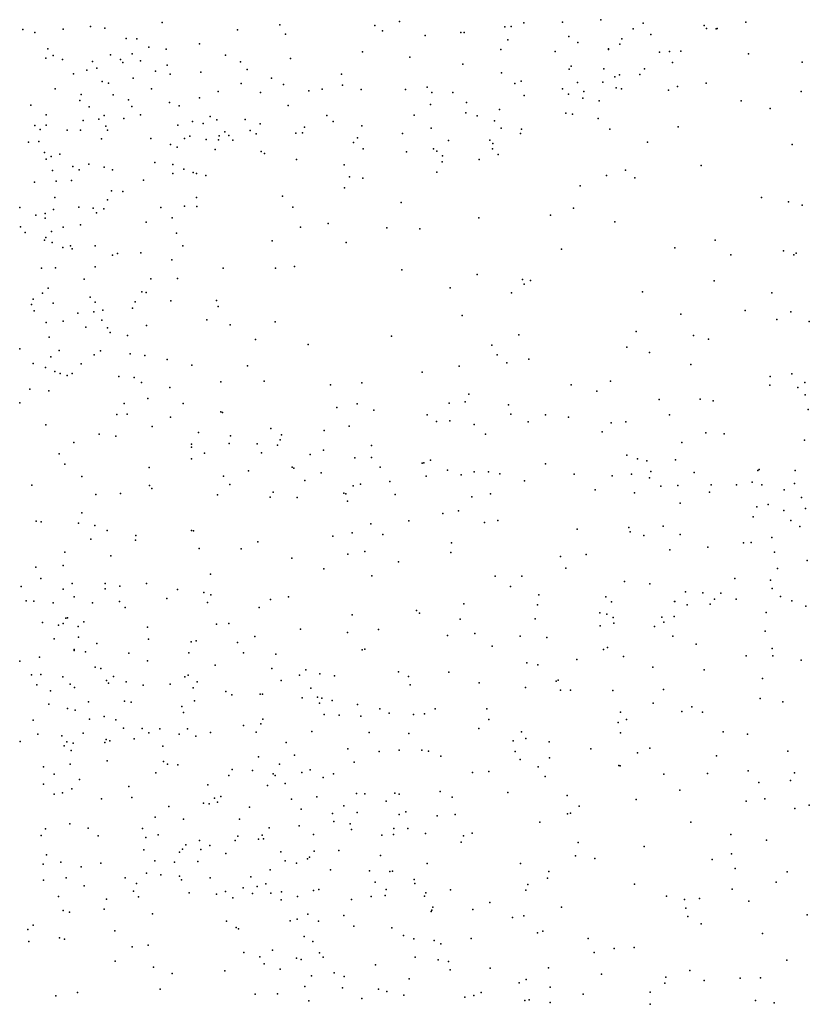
# Model space of a CAD drawing. Header units: metres. Extents: x -25 to 25, y -27.7 to 27.8.
# Tile 144 of 209: x 13.4 to 16.2, y -17.3 to -13.9. Entities that reach past the tile are written whole.
import ezdxf

# ---------------------------------------------------------------- set-up
doc = ezdxf.new("R2010")
doc.units = ezdxf.units.M

msp = doc.modelspace()

# ---------------------------------------------------------------- linework, layer by layer
for p in [(13.9474, -13.882, 5.8411), (14.7821, -13.8778, -16.3125), (15.2194, -13.883, -18.268), (15.3557, -13.8806, 8.8854), (15.4908, -13.8716, 4.6303), (16.0004, -13.8805, -13.861), (13.4576, -13.9056, 7.5609), (13.4999, -13.9168, 11.9809), (13.5996, -13.9048, 6.5342), (13.6958, -13.8958, -17.6174), (13.7461, -13.9012, 7.7002), (14.2124, -13.9073, 8.3499), (14.3613, -13.8896, 8.9337), (14.6954, -13.8925, -18.0755), (14.723, -13.9111, 11.7219), (14.9983, -13.9168, -18.0195), (15.0101, -13.9171, 11.4642), (15.1522, -13.8963, -15.0745), (15.1752, -13.8951, 11.3564), (15.6034, -13.9034, 6.4925), (15.6386, -13.884, 5.6244), (15.8536, -13.8918, 3.7333), (15.8624, -13.9028, 10.7294), (15.8956, -13.904, 9.744), (15.8988, -13.9022, 10.3103), (13.8208, -13.938, 6.5604), (13.8589, -13.9388, 5.5634), (14.3813, -13.9222, -16.849), (14.8726, -13.9274, 8.9903), (15.163, -13.9421, 8.9349), (15.3775, -13.9306, 11.2128), (15.4096, -13.9519, 5.0797), (15.5641, -13.939, 9.1186), (15.6665, -13.9236, 11.003), (13.5451, -13.9735, 5.1848), (13.901, -13.9677, 11.9566), (13.9622, -13.9749, 1.0857), (14.0785, -13.9566, 8.0817), (14.6518, -13.9846, 9.2026), (15.1389, -13.9764, -15.2961), (15.3293, -13.9836, 9.018), (15.5169, -13.9764, 11.0574), (15.5177, -13.9743, 5.4513), (15.557, -13.9573, 4.3573), (15.6967, -13.9857, 9.4384), (15.7313, -13.984, 10.7807), (15.772, -13.9821, 3.9526), (13.5385, -14.0066, 6.7128), (13.5637, -13.9974, 1.7901), (13.5976, -14.0121, 0.3527), (13.7029, -14.0184, 5.3533), (13.7657, -13.995, 0.7954), (13.8007, -14.0117, 6.1766), (13.8426, -13.992, 1.6747), (13.8719, -14.0168, 5.7483), (14.1699, -13.9969, 11.8476), (14.2228, -14.0198, 8.8525), (14.3983, -14.0081, 11.7078), (14.8183, -14.003, 11.5244), (16.0092, -13.9917, 3.8445), (16.1983, -14.0209, -13.868), (13.6832, -14.0496, 6.4314), (13.7176, -14.0421, 11.8303), (13.8088, -14.0221, -17.4644), (13.9239, -14.0526, 11.7948), (13.9656, -14.0316, 8.0051), (14.0837, -14.0561, 8.2382), (14.2466, -14.0468, -16.9927), (15.0051, -14.0283, 11.3359), (15.3794, -14.0452, 11.039), (15.3864, -14.0346, 9.1735), (15.5011, -14.0445, 9.3273), (15.6443, -14.0445, 9.6693), (15.7425, -14.0217, 10.384), (13.6359, -14.0615, 6.4988), (13.7365, -14.0891, 11.6356), (13.8454, -14.0776, 5.9231), (13.9762, -14.0629, -17.3005), (14.3323, -14.0769, 9.3751), (14.578, -14.0635, 9.4836), (15.1409, -14.0583, 9.1564), (15.2103, -14.0874, -14.3119), (15.5389, -14.0728, 6.6108), (15.5561, -14.065, 9.5328), (15.6278, -14.0645, 9.9211), (13.5711, -14.1143, 11.4868), (13.7587, -14.0946, 5.4844), (13.9096, -14.1147, 11.5059), (14.1447, -14.1239, 8.7276), (14.2254, -14.0958, 9.0361), (14.3741, -14.0997, 11.5352), (14.4632, -14.1216, -16.6737), (14.5097, -14.1163, 9.7555), (14.5819, -14.1016, 11.4732), (14.6474, -14.1168, 9.682), (14.8033, -14.1168, 11.3324), (14.8794, -14.1085, -15.9872), (15.1881, -14.0954, 11.0996), (15.3555, -14.1143, 6.8002), (15.4085, -14.0926, 9.4604), (15.431, -14.124, -14.1016), (15.4976, -14.0911, 10.8073), (15.5437, -14.1111, 10.1127), (15.5625, -14.1149, 10.3337), (15.7285, -14.1196, 6.1761), (15.7604, -14.106, 4.2276), (15.8608, -14.0948, -13.9748), (16.1952, -14.1237, 4.0621), (13.6578, -14.1557, 11.2211), (13.663, -14.1352, 0.5414), (13.7756, -14.1358, 11.3721), (13.8296, -14.1531, 11.2066), (14.0785, -14.1468, 6.7015), (14.2931, -14.1281, 9.6305), (14.8962, -14.1275, 9.4964), (14.9698, -14.1273, 11.2135), (15.2206, -14.1381, 9.4703), (15.3769, -14.1329, 9.6109), (15.4264, -14.148, 9.8675), (15.4846, -14.1567, 10.5162), (15.9835, -14.1569, 4.1408), (13.4861, -14.1719, 11.3652), (13.6911, -14.1783, 7.8883), (13.8412, -14.177, 11.0242), (13.9734, -14.1632, 1.581), (14.0072, -14.1747, 1.1474), (14.3909, -14.1735, 9.8494), (14.8914, -14.1699, 9.6516), (15.0176, -14.1626, -14.6625), (15.1344, -14.1872, 9.6393), (16.0863, -14.1838, -13.9527), (13.5395, -14.2061, 11.1145), (13.6695, -14.2266, 10.8404), (13.7249, -14.2217, 6.2186), (13.7439, -14.2088, 5.601), (13.8133, -14.2189, 0.8664), (13.8718, -14.206, 6.5667), (14.0547, -14.2292, 8.5466), (14.1163, -14.2125, 11.1492), (14.14, -14.2236, 8.9178), (14.2394, -14.2223, 9.9061), (14.5262, -14.2082, 9.9522), (14.8334, -14.2078, 6.9678), (15.0151, -14.1986, -14.9906), (15.055, -14.2093, -15.3009), (15.1167, -14.227, 9.8778), (15.3669, -14.2004, 10.0834), (15.3909, -14.2033, 10.2556), (15.4814, -14.2187, 4.9958), (13.5003, -14.2438, 0.0538), (13.5188, -14.2581, 6.949), (13.5396, -14.243, 5.2999), (13.6129, -14.2604, 6.6698), (13.6598, -14.2598, 6.4073), (13.7493, -14.2462, 6.0384), (13.7552, -14.2606, 1.7215), (14.0031, -14.2421, 10.8322), (14.0917, -14.2368, 10.9922), (14.2572, -14.2618, 10.0848), (14.2927, -14.2375, 11.1935), (14.448, -14.2492, 6.8373), (14.5495, -14.2293, -16.4696), (14.6494, -14.2447, 11.1842), (14.8939, -14.2525, 9.9647), (15.1392, -14.2525, 10.0435), (15.2109, -14.257, 10.2049), (15.5215, -14.2568, 5.5891), (15.7623, -14.2486, 4.4274), (13.7341, -14.2907, 5.8485), (13.908, -14.2892, 8.2797), (14.0257, -14.2891, 10.3442), (14.0443, -14.2807, 10.4974), (14.1024, -14.2931, 9.9028), (14.1452, -14.2936, 10.2027), (14.1485, -14.2796, 10.7888), (14.1685, -14.2662, 9.5574), (14.1815, -14.2793, 9.3256), (14.1956, -14.2947, 10.4112), (14.2778, -14.2735, 11.0299), (14.4181, -14.2704, 10.1058), (14.441, -14.2697, 11.1144), (14.6348, -14.2875, -16.2331), (14.7923, -14.272, 11.074), (14.9549, -14.2964, 10.1337), (15.0996, -14.295, 10.7816), (15.2077, -14.2722, 10.6593), (13.4777, -14.3018, -0.445), (13.5141, -14.3004, 10.759), (13.9768, -14.3103, -17.1731), (14.0004, -14.32, 10.141), (14.1337, -14.3283, -16.9947), (14.6203, -14.3035, 11.0213), (14.6542, -14.3255, 10.1775), (14.9012, -14.3261, 10.8838), (15.1089, -14.3252, 10.5189), (15.1107, -14.3073, 10.342), (15.6538, -14.3028, 5.9127), (16.1627, -14.3103, 4.2782), (13.5332, -14.3386, 7.9357), (13.5399, -14.3621, 5.4129), (13.5572, -14.3524, 0.2549), (13.5875, -14.344, 6.8093), (14.2954, -14.3348, 10.6884), (14.3071, -14.342, -16.7653), (14.4194, -14.3633, 10.3888), (14.8073, -14.3362, -15.8662), (14.9131, -14.3342, -15.6739), (14.9333, -14.3503, -15.1802), (15.0618, -14.3634, 6.9035), (15.1292, -14.346, -14.4166), (13.5616, -14.4013, 10.5591), (13.6338, -14.3875, 8.0582), (13.6558, -14.399, 6.1953), (13.6895, -14.3799, -17.3594), (13.7433, -14.3907, 10.3699), (13.7727, -14.3993, 8.2228), (13.9215, -14.3743, 8.4099), (13.9846, -14.3806, 8.5937), (14.0243, -14.397, 8.783), (14.5875, -14.3821, 10.8323), (14.9327, -14.3713, -15.4565), (15.5767, -14.4009, 4.9343), (15.8426, -14.3842, -14.0013), (13.882, -14.4357, 1.1268), (13.9852, -14.4129, 9.9697), (14.0568, -14.4085, 6.6195), (14.0682, -14.413, 9.6623), (14.1012, -14.4193, 9.177), (14.6069, -14.4237, 10.4555), (14.6533, -14.4293, 10.6995), (14.9132, -14.4081, 10.6258), (15.5098, -14.4194, -14.1163), (15.6096, -14.4279, 6.1467), (13.4987, -14.4425, -0.1309), (13.5751, -14.4391, 5.6498), (13.6283, -14.4374, 6.5513), (14.589, -14.463, -16.0707), (15.4171, -14.4559, 6.6315), (13.5703, -14.4967, 10.4075), (13.7551, -14.5047, 6.456), (13.769, -14.4736, 0.8749), (13.8091, -14.4761, -17.2041), (14.0688, -14.4965, 9.495), (14.3709, -14.4922, -16.5201), (16.055, -14.4964, 4.4817), (13.4465, -14.5315, 8.0701), (13.5656, -14.5391, 6.3132), (13.6547, -14.5309, 8.2349), (13.7048, -14.5345, 0.6426), (13.7429, -14.5363, 10.1346), (13.9432, -14.5321, 1.6887), (14.0261, -14.5271, -16.9648), (14.0691, -14.5285, 9.3061), (14.4076, -14.5312, 6.7163), (14.7877, -14.5139, -15.392), (15.3938, -14.5341, -14.2525), (16.1499, -14.5125, -8.1331), (16.1986, -14.5242, -1.6484), (13.5027, -14.5589, 7.0885), (13.5361, -14.5535, -0.718), (13.5364, -14.5689, 5.945), (13.7161, -14.5504, 1.8478), (13.983, -14.5682, 8.8514), (15.0612, -14.568, 6.7825), (15.3135, -14.5591, 5.5448), (13.4497, -14.6004, 5.7356), (13.5995, -14.6012, 6.3122), (13.6602, -14.5932, 0.4101), (13.8911, -14.5841, 8.6749), (14.4336, -14.6013, -16.1116), (14.5318, -14.5886, -15.8769), (14.7374, -14.6038, -15.0894), (14.8537, -14.6069, -14.8316), (15.54, -14.5829, 5.1225), (13.4656, -14.6202, -0.928), (13.539, -14.6379, 2.0381), (13.5588, -14.6166, -0.3202), (13.9982, -14.6223, 9.0227), (13.5342, -14.6471, 6.0843), (13.5611, -14.6556, 8.2876), (13.598, -14.6729, 6.5448), (13.6257, -14.667, -17.1615), (13.6314, -14.6778, 10.1333), (13.7121, -14.667, 8.4769), (14.0198, -14.6662, 9.4411), (14.3348, -14.6496, -16.2992), (14.5951, -14.6555, -15.3892), (15.3523, -14.678, 6.3438), (15.7502, -14.6738, -14.0324), (15.8918, -14.6474, -7.9377), (13.7731, -14.699, 1.134), (13.79, -14.6938, 9.9263), (13.872, -14.6909, 8.7965), (15.947, -14.6987, -7.705), (16.1325, -14.6838, -13.8846), (16.1694, -14.6983, -1.4899), (16.1769, -14.6921, 4.602), (13.5229, -14.7458, 6.9846), (13.573, -14.7436, 6.7622), (13.7118, -14.7408, 6.388), (13.9818, -14.7158, 9.1606), (14.1623, -14.7448, -16.5224), (14.3466, -14.7448, -15.8386), (14.4134, -14.7393, -15.6169), (13.9073, -14.783, -16.8189), (14.0019, -14.7817, 1.5448), (14.7903, -14.7514, 6.6428), (15.0558, -14.7672, 6.5556), (13.5465, -14.8153, 2.2256), (13.6735, -14.7842, 9.9839), (14.9604, -14.8149, -14.8013), (15.2147, -14.7846, -14.5646), (15.2211, -14.8014, 5.7197), (15.2431, -14.7887, 6.008), (15.8887, -14.79, -8.1912), (13.5269, -14.8334, 6.4577), (13.6948, -14.847, -0.0384), (13.8765, -14.8287, 1.9371), (13.8912, -14.8305, 9.5777), (15.1766, -14.832, 6.2072), (15.6364, -14.8289, 5.1427), (16.0918, -14.8318, 4.74), (13.4886, -14.8728, 10.1577), (13.4941, -14.854, -17.0051), (13.5637, -14.8679, -0.7582), (13.7115, -14.8652, 0.7025), (13.8431, -14.8861, 1.3204), (13.8526, -14.8641, 9.074), (13.9776, -14.8606, 6.5176), (14.1389, -14.8592, -16.0984), (14.1441, -14.88, -15.8869), (13.4971, -14.8954, 6.8444), (13.651, -14.9035, 8.7253), (13.7073, -14.8987, 9.819), (13.7384, -14.8927, 0.4477), (15.0023, -14.9114, 6.3653), (15.7713, -14.9067, -7.8053), (15.9977, -14.8945, -7.5318), (16.158, -14.899, -8.3635), (13.5401, -14.9368, 8.6201), (13.5999, -14.9313, 9.9334), (13.679, -14.9523, -16.7197), (13.7359, -14.928, -0.3494), (13.7558, -14.9545, 1.114), (13.8921, -14.947, -16.5328), (14.1052, -14.9269, 1.8743), (14.187, -14.9444, -15.6123), (14.3448, -14.9341, 6.5696), (16.1094, -14.926, -13.8234), (16.2234, -14.9329, -1.0387), (13.5504, -14.988, 6.2151), (13.7646, -14.9714, 6.3966), (13.8255, -14.9825, 2.1725), (14.7536, -14.9846, 6.4912), (15.2013, -14.98, 5.4843), (15.6143, -14.9683, -14.2764), (15.8166, -14.9815, -14.0414), (14.276, -14.9959, 1.6791), (14.4607, -15.0142, -15.3774), (15.107, -15.0157, 6.0318), (15.5818, -15.0234, 5.2344), (15.8693, -14.995, 5.008), (13.4467, -15.0292, 2.8764), (13.5555, -15.0574, -16.3682), (13.5857, -15.0353, 8.901), (13.7086, -15.0498, -16.2012), (13.7311, -15.0364, 9.3556), (13.8349, -15.0465, -15.9408), (13.8865, -15.0525, -0.2122), (15.126, -15.0499, 5.7649), (15.6617, -15.0414, 1.6291), (13.4938, -15.0801, -7.3617), (13.5378, -15.0946, 9.7901), (13.6623, -15.0822, 9.192), (13.9653, -15.0661, -15.6868), (14.0515, -15.086, 1.4724), (14.2472, -15.0891, 1.9365), (14.9923, -15.0897, 1.558), (15.1594, -15.0778, -14.8073), (15.2372, -15.0649, 1.7505), (15.8062, -15.0836, 1.4532), (13.5699, -15.1084, -16.0327), (13.5893, -15.1152, 9.6244), (13.6131, -15.1222, -0.6939), (13.6316, -15.1156, 3.6181), (13.795, -15.1265, 0.7552), (13.8495, -15.1293, -0.4535), (14.8624, -15.1108, 6.3302), (16.0854, -15.126, -7.4865), (16.1624, -15.1163, 4.8681), (13.8748, -15.1472, 2.5297), (14.1533, -15.1455, 2.1426), (14.3063, -15.1432, -15.4554), (14.5397, -15.1555, 1.5935), (14.6502, -15.1479, -15.3141), (15.3856, -15.1551, 1.3003), (15.5238, -15.1423, -14.4771), (16.084, -15.1569, -13.7979), (16.2074, -15.1476, 1.4287), (13.4818, -15.1709, 6.0789), (13.5485, -15.1764, 9.4643), (13.9741, -15.1648, 0.2844), (15.026, -15.1881, -15.0049), (15.4767, -15.1772, 1.9484), (16.1827, -15.165, -0.8529), (16.2092, -15.1901, -8.4609), (13.4466, -15.2189, 9.1299), (13.8145, -15.2207, 3.2373), (13.8971, -15.2036, 2.8613), (14.021, -15.2208, 2.6661), (14.6337, -15.2227, 6.459), (14.9565, -15.2195, 6.1652), (15.013, -15.2156, -11.8923), (15.1656, -15.2261, 5.4489), (15.6959, -15.2066, -7.9047), (15.8398, -15.2058, -14.0749), (15.8852, -15.2117, 1.9028), (13.7886, -15.2604, -12.3502), (13.8247, -15.259, -15.6669), (14.154, -15.2501, 2.4015), (14.1601, -15.2527, 0.1064), (14.562, -15.2349, 1.8773), (14.6919, -15.2445, 1.4628), (14.8794, -15.2614, -12.4341), (15.1734, -15.2589, -12.3583), (15.296, -15.2607, 2.0302), (15.7319, -15.2606, 2.0502), (16.2198, -15.2419, 1.2319), (13.5386, -15.2959, -12.4257), (13.912, -15.302, 1.0188), (13.9767, -15.2691, -12.4668), (14.6055, -15.3007, -12.539), (14.9126, -15.2845, 1.9182), (14.9596, -15.2826, -11.6998), (15.045, -15.2949, 1.2707), (15.2346, -15.286, -14.8296), (15.3763, -15.2696, -12.0901), (15.5264, -15.2896, 5.2579), (15.5783, -15.2854, 1.0151), (13.7256, -15.3292, 6.2933), (13.785, -15.3359, -12.0673), (14.0751, -15.3235, 3.0344), (14.1876, -15.3346, 6.5307), (14.3301, -15.3091, -0.0339), (14.3678, -15.3311, 2.2491), (14.5172, -15.3157, -12.287), (15.0845, -15.3286, 2.0415), (15.4951, -15.3211, 2.1479), (15.8593, -15.324, 5.1029), (15.9239, -15.328, 2.1157), (13.6369, -15.3579, -0.6921), (14.0511, -15.3645, 1.1721), (14.1828, -15.3623, -12.2183), (14.2821, -15.3634, 2.7562), (14.353, -15.3681, 2.5238), (14.3629, -15.3488, 0.1802), (14.6836, -15.3688, -11.7965), (15.7748, -15.3582, -7.6913), (16.2066, -15.35, 2.1693), (13.5858, -15.3979, -11.8477), (14.0505, -15.3743, -15.5218), (14.0964, -15.3961, -0.4065), (14.2971, -15.3946, 1.3002), (14.4682, -15.4002, 6.4898), (14.5144, -15.385, -12.0727), (15.5821, -15.4029, -12.1982), (13.6055, -15.4339, -15.7258), (14.0508, -15.4152, -12.0502), (14.6249, -15.4123, 2.1754), (14.6837, -15.4111, -15.4034), (14.8615, -15.4308, -12.5631), (14.8672, -15.4295, 2.1582), (14.8913, -15.4201, 6.1166), (15.2955, -15.4331, 5.2972), (15.6192, -15.4152, 0.7577), (15.6519, -15.423, -8.0207), (15.7524, -15.4197, 2.2469), (13.9016, -15.4458, -12.7624), (14.2511, -15.4574, -11.9499), (14.4053, -15.4445, -12.8476), (14.4103, -15.4484, 0.4082), (14.5068, -15.4648, -0.1021), (14.7138, -15.4454, 1.2324), (14.9511, -15.4551, 5.8968), (14.9996, -15.4724, 0.9309), (15.0446, -15.4613, 5.501), (15.0956, -15.4609, 2.2927), (15.1345, -15.4681, 0.7558), (15.3967, -15.4696, -11.7591), (15.5301, -15.475, -14.5191), (15.5978, -15.47, -7.7807), (15.666, -15.4597, 5.1798), (15.818, -15.4637, -12.2433), (16.042, -15.4572, 0.8571), (16.0465, -15.4537, -13.793), (16.1735, -15.4562, -12.272), (13.4896, -15.5085, 5.9368), (13.6647, -15.4778, -7.4591), (13.903, -15.509, -11.5631), (14.1637, -15.4763, 0.8883), (14.1861, -15.5062, -11.725), (14.4491, -15.4914, -11.7234), (14.6446, -15.5049, 0.0681), (14.7485, -15.4957, 0.4501), (14.8761, -15.4769, -15.2878), (15.222, -15.4935, -11.6038), (15.6618, -15.4822, -12.4067), (15.7615, -15.5099, -8.2485), (15.8777, -15.5067, -12.5052), (15.9677, -15.507, 0.6152), (16.0223, -15.4977, -11.9628), (16.0565, -15.5074, -8.5673), (16.1709, -15.5022, -12.5949), (13.714, -15.5409, -11.4083), (13.8011, -15.5373, 6.2527), (13.9117, -15.5206, 3.4574), (14.1422, -15.542, 3.1747), (14.3377, -15.5334, -0.3531), (14.5867, -15.5367, 6.3668), (14.5937, -15.5387, 1.0308), (14.6187, -15.5109, -11.5995), (14.7672, -15.5417, 2.6025), (15.1019, -15.5387, -15.0457), (15.4699, -15.5243, -12.5081), (15.6089, -15.5354, 0.4796), (15.7016, -15.5118, -11.9506), (15.8726, -15.5334, -8.4337), (16.1346, -15.5245, -11.7662), (14.3268, -15.5507, -15.4881), (14.4219, -15.5512, 0.8805), (14.5998, -15.5642, 0.7561), (15.0364, -15.5496, -12.5672), (15.7688, -15.5721, -7.7101), (16.0785, -15.5762, -7.6456), (16.1958, -15.5522, -13.2677), (13.6648, -15.6058, -0.7406), (14.9345, -15.6074, 5.6608), (14.9895, -15.599, 2.541), (16.0383, -15.584, -12.7409), (16.1343, -15.5969, -12.9683), (16.2098, -15.5905, 0.9962), (13.5049, -15.635, 3.8647), (13.5218, -15.6377, -15.7591), (13.6539, -15.6425, 6.0084), (14.6808, -15.6442, 6.1923), (14.8154, -15.634, -12.7204), (15.0816, -15.639, 5.3886), (15.1278, -15.6328, -11.4443), (16.0255, -15.6196, 0.3011), (16.158, -15.6321, 0.6931), (13.7104, -15.6503, -7.5775), (13.7537, -15.6675, -12.9451), (14.0513, -15.6681, -11.4388), (14.0581, -15.6686, -12.9997), (14.6152, -15.6754, 2.8684), (14.7233, -15.6817, -15.3763), (15.4075, -15.6626, -11.5288), (15.5885, -15.6574, -14.3711), (15.5935, -15.6729, -12.612), (15.7097, -15.6527, -14.1848), (15.7689, -15.6812, 0.2889), (16.19, -15.6539, 1.2622), (13.6969, -15.6976, 3.6894), (13.854, -15.7019, -0.6699), (13.8555, -15.6848, -15.5801), (14.2838, -15.707, -11.4581), (14.5478, -15.6873, -11.4506), (14.9646, -15.7114, 0.2068), (15.642, -15.685, -8.1287), (15.992, -15.7109, 0.1139), (16.0187, -15.7094, 2.5035), (16.092, -15.6921, -13.5809), (13.6052, -15.7435, -7.2995), (14.0772, -15.7311, 6.2768), (14.225, -15.732, -0.5386), (14.6002, -15.7514, -13.0012), (14.6606, -15.7413, -0.085), (14.9633, -15.7454, -15.1658), (15.4384, -15.7522, 5.1334), (15.733, -15.7351, 2.4365), (15.8667, -15.7261, -11.5809), (16.1013, -15.7437, -13.2657), (13.7671, -15.7565, -11.2243), (14.4036, -15.7647, 6.2365), (14.7788, -15.7781, 5.7974), (15.3489, -15.7594, 0.3051), (16.2164, -15.7737, 5.9206), (13.503, -15.7968, -13.1612), (13.5995, -15.7906, 5.7942), (14.1175, -15.8209, 3.2348), (14.5163, -15.803, -0.3965), (15.3677, -15.8001, -14.6407), (16.1121, -15.8009, 1.7656), (13.5204, -15.8366, -4.568), (13.6307, -15.8537, -15.7054), (13.7466, -15.8536, -13.1753), (13.8924, -15.854, 5.9968), (14.6845, -15.8275, -11.347), (15.1186, -15.8277, -14.9306), (15.2125, -15.8287, -11.3652), (15.5736, -15.8465, -7.8642), (15.6626, -15.8554, -8.4077), (15.962, -15.8365, -8.8058), (16.0874, -15.8424, 4.9824), (13.4521, -15.8641, -5.0171), (13.5993, -15.8744, -5.6841), (13.7473, -15.8733, -4.4372), (13.7985, -15.8634, -0.8346), (14.002, -15.8752, -15.487), (14.0939, -15.8857, -13.2285), (15.1724, -15.8644, -12.7088), (15.7883, -15.8831, -7.7959), (15.8486, -15.8874, -11.4477), (15.9118, -15.8882, 1.1116), (16.0926, -15.8712, -0.0429), (13.4687, -15.9147, -1.7792), (13.4967, -15.9163, -13.4448), (13.5646, -15.9221, -5.2071), (13.6386, -15.9007, -11.0611), (13.7023, -15.9221, -7.7131), (13.7976, -15.9178, 3.5675), (13.9644, -15.9072, -7.5869), (14.1072, -15.9204, -0.7334), (14.119, -15.8936, 6.0421), (14.3288, -15.91, -11.2641), (14.3913, -15.9004, -15.3848), (15.008, -15.9254, 5.4047), (15.2723, -15.8941, 2.4513), (15.5074, -15.9014, 0.2306), (15.5277, -15.9181, -14.2826), (15.7497, -15.9179, -13.8204), (15.751, -15.9173, 2.2756), (15.8896, -15.9089, 1.8966), (15.9659, -15.9088, -13.3103), (16.1222, -15.8999, -7.8749), (16.1616, -15.9149, 2.1274), (13.8174, -15.939, -9.3177), (14.2886, -15.9389, 3.0842), (14.842, -15.9489, -12.9829), (14.8529, -15.9581, 5.5684), (15.2674, -15.9296, 5.1104), (15.4872, -15.9577, 2.2889), (15.7936, -15.9295, 1.4085), (15.8748, -15.9268, 4.9929), (16.0722, -15.9565, -11.4107), (16.2114, -15.934, 5.5588), (13.5271, -15.9911, -9.1623), (13.5995, -15.9947, 5.6018), (13.6082, -15.9758, 3.8485), (13.6143, -15.9744, -4.8929), (13.6715, -15.9892, -5.4491), (14.616, -15.9646, 2.8811), (14.9951, -15.979, 0.1057), (15.2588, -15.9779, -14.7134), (15.5118, -15.9616, -11.3863), (15.5338, -15.9733, -8.2736), (15.5356, -15.9933, -14.0731), (15.7042, -15.9719, -12.9725), (15.7123, -15.9901, 1.9793), (15.7479, -15.9696, 1.6925), (13.5825, -16.0001, -1.2019), (13.6517, -16.0053, -7.355), (13.8962, -16.0077, -13.3782), (14.1381, -15.9975, -9.174), (14.1821, -15.995, -15.3865), (14.4342, -16.0148, -0.7147), (14.5988, -16.026, -0.3821), (14.708, -16.0163, -0.1651), (15.0474, -16.0293, -12.9411), (15.4875, -16.0032, 4.9992), (15.6792, -16.0048, -8.8657), (16.0677, -16.0219, -8.1277), (13.5682, -16.0492, -1.5312), (13.6531, -16.0427, -10.9056), (13.9, -16.0497, -7.8258), (14.0499, -16.0596, -4.3874), (14.0666, -16.0557, 5.8319), (14.2119, -16.0617, -7.8676), (14.2737, -16.041, 5.8652), (14.9515, -16.0368, 2.6099), (15.2064, -16.0398, -11.3093), (15.3, -16.0434, -12.9064), (15.7439, -16.0391, -13.5982), (13.6379, -16.0892, -9.0068), (13.6382, -16.0861, -1.8062), (13.6778, -16.0941, -5.0783), (13.7182, -16.0656, -9.506), (14.0417, -16.0982, -0.9945), (14.2341, -16.0977, -9.4784), (14.6514, -16.0872, -13.3265), (14.6606, -16.0854, -15.1723), (15.1086, -16.0744, 5.1808), (15.5002, -16.0858, -8.716), (15.5138, -16.0793, -13.8371), (15.8251, -16.0671, 0.051), (16.0923, -16.0828, -0.1415), (13.4469, -16.1271, -8.8931), (13.5157, -16.1136, -7.9827), (13.83, -16.0992, -1.1448), (13.8958, -16.1256, -10.9148), (14.3473, -16.1031, -13.3618), (15.2299, -16.1331, 2.2536), (15.4064, -16.1211, -8.4971), (15.5701, -16.1102, -13.1475), (16.0018, -16.1087, 4.8409), (16.0952, -16.1084, -8.345), (16.1953, -16.1233, 5.6691), (13.712, -16.1484, 3.7527), (13.7322, -16.1528, -5.5844), (14.1343, -16.1409, -8.9268), (14.3331, -16.1532, -9.0116), (14.453, -16.1571, 5.7225), (14.7781, -16.1649, 2.7078), (14.956, -16.1663, -13.3666), (15.2689, -16.1406, -13.1823), (15.6727, -16.1479, 4.8908), (15.8532, -16.1576, -8.2455), (13.4877, -16.1756, 4.2155), (13.5211, -16.1737, 0.957), (13.5978, -16.1824, -10.6274), (13.7515, -16.195, -1.449), (13.7768, -16.1811, -7.4148), (13.8212, -16.1994, -4.7874), (14.0278, -16.1824, -15.3237), (14.0386, -16.1758, -7.5497), (14.0701, -16.1999, 3.3168), (14.3655, -16.1956, -11.1266), (14.4308, -16.1768, -7.9538), (14.5022, -16.1715, -9.2185), (14.5534, -16.1789, 2.885), (14.8133, -16.1813, -15.0097), (15.3337, -16.1969, -13.7745), (15.3397, -16.1943, -8.7989), (16.0591, -16.1886, -8.7958), (13.507, -16.2109, -9.9963), (13.5547, -16.2317, -10.392), (13.6243, -16.2082, -1.9993), (13.6396, -16.2203, -9.7768), (13.7588, -16.2045, -8.0424), (13.8803, -16.2111, -8.8253), (13.9754, -16.2083, -8.0771), (14.0561, -16.2206, -9.6307), (14.1718, -16.2333, -8.2027), (14.4703, -16.222, -8.1683), (14.8193, -16.2108, 5.4966), (15.0621, -16.2034, 2.3869), (15.2252, -16.2192, -8.4338), (15.3488, -16.2292, -11.3598), (15.3839, -16.2294, 4.8743), (15.5325, -16.23, 1.4672), (15.7107, -16.2267, 0.9299), (13.689, -16.2705, -15.4977), (13.8147, -16.2678, -5.39), (13.8381, -16.2718, -10.6764), (14.0615, -16.2666, -1.1507), (14.1927, -16.245, -13.4362), (14.2927, -16.2428, -7.7758), (14.3001, -16.2435, -8.3881), (14.4403, -16.2559, -8.7197), (14.4941, -16.2537, -8.4739), (14.5096, -16.2568, -13.4134), (14.5453, -16.2659, -8.9398), (16.05, -16.258, -8.5266), (16.13, -16.27, -11.3569), (13.5485, -16.2789, 0.439), (13.6148, -16.2938, -8.2659), (13.6418, -16.2993, -5.9995), (14.0173, -16.2868, -4.138), (14.5006, -16.2752, -3.3479), (14.634, -16.2801, -9.3439), (14.7133, -16.2944, -0.3773), (14.9082, -16.2948, -8.4573), (15.089, -16.2953, 0.0131), (15.5596, -16.3063, -9.0439), (15.6743, -16.2746, -8.3163), (15.7751, -16.3046, -11.4004), (15.8103, -16.2882, -8.9831), (15.8474, -16.3062, -8.4518), (13.4943, -16.3346, -6.2133), (13.6923, -16.3312, -1.6571), (13.7441, -16.3222, -8.4713), (13.7849, -16.3339, -9.983), (14.0222, -16.3072, 5.6892), (14.3021, -16.3311, -4.0358), (14.5169, -16.3149, -15.0557), (14.5696, -16.317, -0.8716), (14.646, -16.3203, 5.5681), (14.7459, -16.3097, -13.4721), (14.8318, -16.3141, -8.6865), (14.8706, -16.3121, -11.2723), (15.0959, -16.3318, -14.6852), (15.5802, -16.3322, 0.0219), (13.812, -16.3632, -4.2619), (13.8776, -16.3634, -5.1779), (13.9393, -16.3645, -13.6025), (14.0363, -16.3654, -15.2064), (14.233, -16.353, -15.1192), (14.2942, -16.3473, 5.6914), (14.4736, -16.3743, 2.9344), (15.0616, -16.3644, -8.2552), (15.2113, -16.3753, 4.8744), (15.5517, -16.3424, -11.4211), (15.9209, -16.3751, 4.6347), (13.4486, -16.4095, 2.1605), (13.5099, -16.3843, -15.5303), (13.5946, -16.3893, 1.0293), (13.6696, -16.3803, 4.0829), (13.7506, -16.4023, 5.5298), (13.764, -16.4078, -15.3234), (13.8489, -16.4002, -5.8197), (13.9006, -16.3793, -1.3264), (14.0071, -16.3843, -4.7872), (14.0663, -16.3911, -10.777), (14.1176, -16.3778, -7.5965), (14.2782, -16.3766, 3.1434), (14.6756, -16.3782, -11.2024), (14.8148, -16.3817, 5.3735), (15.1819, -16.4078, -9.1073), (15.2266, -16.3986, -11.4014), (15.5593, -16.3787, 1.0977), (16.0066, -16.3839, 0.5442), (13.6033, -16.4246, 5.3656), (13.6123, -16.411, 1.3993), (13.6276, -16.4413, 1.9565), (13.6346, -16.4154, -7.2182), (13.7462, -16.4126, -13.7051), (13.9494, -16.4258, -5.5341), (14.3836, -16.4126, -4.2938), (14.6003, -16.4352, -9.5095), (14.7815, -16.4402, 2.6297), (14.8611, -16.44, -8.2145), (14.8846, -16.4441, -0.0862), (15.1889, -16.4447, -13.9855), (15.3087, -16.4104, -8.2578), (15.4545, -16.4357, 1.3487), (15.6622, -16.4328, 0.7508), (16.1474, -16.4439, 0.2141), (13.7537, -16.4775, -6.0515), (14.2869, -16.4639, -9.7453), (14.4124, -16.4574, -8.005), (14.7105, -16.4453, -3.3948), (14.9279, -16.4611, -13.6971), (15.2068, -16.4725, -14.2255), (15.3095, -16.4675, 0.1878), (15.6197, -16.4494, 4.7048), (15.8971, -16.4599, 0.038), (13.5307, -16.4986, 5.124), (13.6237, -16.4888, 0.7107), (13.9526, -16.4799, -7.4307), (13.9663, -16.4892, -10.1954), (14.0021, -16.4919, -1.151), (14.1943, -16.5075, -7.7641), (14.2649, -16.5116, -13.579), (14.3599, -16.4891, -4.6244), (14.4679, -16.5091, 5.5485), (14.6226, -16.482, -8.136), (15.2696, -16.4984, 1.878), (15.5539, -16.4944, 0.3478), (15.5581, -16.4957, 0.5619), (16.0086, -16.513, -8.9198), (13.5679, -16.5244, -15.3326), (13.6574, -16.5436, -1.5948), (13.9258, -16.5194, 3.6697), (14.1818, -16.529, -0.9005), (14.3375, -16.5232, -0.556), (14.3451, -16.5295, -14.895), (14.4388, -16.5191, -11.0769), (14.5141, -16.5359, -4.1648), (14.5504, -16.5238, -0.2487), (15.0387, -16.5182, -14.5343), (15.096, -16.5147, 0.2879), (15.2939, -16.5321, 0.5959), (15.7115, -16.5248, -11.5076), (15.8653, -16.5223, -8.6482), (16.1573, -16.5466, 6.2316), (16.1709, -16.5196, 4.1853), (13.53, -16.5599, -13.7728), (13.6304, -16.5762, -4.4272), (13.83, -16.5684, -4.3397), (14.1078, -16.5624, -5.426), (14.3183, -16.5639, -3.7651), (14.3804, -16.5572, 3.0753), (15.7675, -16.5803, 4.4881), (16.0454, -16.5537, 5.6303), (13.5675, -16.5948, 0.2416), (13.5965, -16.5906, 2.1975), (13.7338, -16.6117, 5.367), (13.8411, -16.6062, -13.8297), (14.1313, -16.6087, -0.4891), (14.1544, -16.603, 3.3827), (14.4025, -16.6125, -3.5103), (14.4915, -16.6045, -14.7596), (14.6311, -16.5928, 2.8), (14.6605, -16.5936, -13.6861), (14.7662, -16.5913, -3.2453), (14.7809, -16.5945, 0.1721), (14.9249, -16.5852, 0.4058), (14.9673, -16.6057, 2.3009), (15.1626, -16.5894, -9.2166), (15.372, -16.5993, -9.1667), (15.6143, -16.613, -9.153), (16.067, -16.6108, -11.4449), (13.9713, -16.6386, -0.8263), (14.0925, -16.6265, 5.5613), (14.1126, -16.6289, -14.8964), (14.1423, -16.6234, -4.1151), (14.255, -16.6406, -5.2551), (14.4358, -16.6474, 0.0688), (14.5867, -16.6361, -4.7126), (14.7357, -16.62, -3.6342), (15.4141, -16.6375, -11.5681), (16.001, -16.6189, 5.9568), (16.172, -16.645, 4.0138), (16.223, -16.6331, 5.2479), (13.9229, -16.6759, 3.8562), (14.0231, -16.6826, -6.0045), (14.2193, -16.6827, -10.0895), (14.546, -16.6625, -9.6897), (14.6339, -16.6597, 0.3748), (14.7815, -16.6659, -9.5089), (14.8042, -16.657, -13.8474), (14.9148, -16.6711, 0.8323), (14.9778, -16.6664, -9.364), (15.3733, -16.664, 1.1563), (15.3834, -16.6618, 1.5206), (13.5369, -16.7164, -15.1486), (13.623, -16.6994, 0.5459), (13.6868, -16.7142, 4.9985), (13.8783, -16.7159, 4.1521), (14.324, -16.7137, -5.6128), (14.4297, -16.7061, -8.0585), (14.5507, -16.6912, -4.9348), (14.6088, -16.6992, -11.2011), (14.6134, -16.7196, 5.1527), (14.7623, -16.7156, -14.4752), (14.8111, -16.7157, -11.3503), (15.2756, -16.693, -8.3068), (15.8066, -16.6932, 4.3124), (13.5217, -16.7401, -1.6313), (13.7228, -16.7416, -6.7986), (13.8896, -16.7477, -0.3987), (13.933, -16.7381, -14.897), (14.2136, -16.7428, -10.57), (14.286, -16.7532, -3.9868), (14.299, -16.7393, 5.4045), (14.3042, -16.7518, 3.2791), (14.4795, -16.7364, -13.8477), (14.7201, -16.739, -4.3788), (14.7607, -16.7361, 4.9854), (14.8738, -16.7329, 2.4713), (15.0071, -16.7412, -11.454), (15.038, -16.732, 4.8398), (15.9474, -16.7369, -9.147), (16.0731, -16.7565, 6.3085), (13.8827, -16.7901, -6.946), (14.0186, -16.7886, -7.2305), (14.0313, -16.7734, 5.393), (14.0788, -16.758, -0.027), (14.0835, -16.7891, -4.3624), (14.1154, -16.7752, -14.0709), (14.2038, -16.758, -14.5883), (14.9988, -16.763, -8.2172), (15.4101, -16.7649, 4.6341), (15.6423, -16.7793, -11.6151), (13.5403, -16.8084, -4.5937), (14.0087, -16.7982, -6.2168), (14.1714, -16.8035, -14.3859), (14.3643, -16.7972, 0.4252), (14.4582, -16.8219, -9.9302), (14.4657, -16.8167, -5.7625), (14.4826, -16.7951, -14.2418), (14.5684, -16.7931, 0.683), (14.7156, -16.8108, 0.894), (15.4007, -16.8119, -9.3001), (15.4688, -16.8211, -8.4651), (15.8815, -16.825, 5.8125), (15.9497, -16.8045, 5.6051), (13.5295, -16.8409, -13.948), (13.5912, -16.8338, 0.2997), (13.6632, -16.8508, -0.488), (13.7315, -16.8375, 1.1634), (13.9223, -16.8298, 4.7309), (13.9913, -16.8341, 4.5227), (14.0731, -16.8318, 0.1796), (14.3803, -16.8295, -3.6696), (14.4198, -16.8371, -3.445), (14.8798, -16.8381, -3.3728), (15.2082, -16.8382, 4.7286), (15.9629, -16.8562, -11.5805), (13.6094, -16.8893, -1.2199), (13.8179, -16.8894, 1.9829), (13.8927, -16.8728, -0.0023), (13.9424, -16.879, -6.7455), (14.0081, -16.8828, -6.4102), (14.1169, -16.8885, -7.4515), (14.2589, -16.8851, 5.1389), (14.3268, -16.8608, -10.2936), (14.5399, -16.8614, 4.9267), (14.677, -16.8642, -3.1852), (14.7481, -16.8673, -4.9769), (14.7581, -16.8661, -8.1777), (15.3032, -16.8904, 1.4681), (15.3069, -16.8673, 1.7369), (16.1459, -16.8681, 3.8373), (13.5305, -16.8969, -0.706), (13.6732, -16.9172, -0.2735), (13.8577, -16.9093, 1.6611), (14.0157, -16.8955, 4.9351), (14.232, -16.9238, 0.589), (14.2812, -16.9192, -4.3489), (14.3126, -16.9106, 4.9141), (14.6966, -16.9039, -5.6559), (14.8343, -16.8952, -4.7448), (14.8362, -16.9092, -3.8094), (15.2337, -16.9129, 1.9554), (15.6081, -16.9107, -9.33), (15.9524, -16.9284, -9.2776), (16.1072, -16.9048, -9.0201), (13.5835, -16.9549, 0.6831), (13.7514, -16.9636, 2.2218), (13.8463, -16.9361, -14.2652), (13.8643, -16.9557, -4.6805), (14.0421, -16.9413, 4.0198), (14.1386, -16.9464, -4.5652), (14.1708, -16.9372, 4.5808), (14.196, -16.959, 3.5951), (14.2654, -16.9445, -7.8366), (14.3302, -16.9428, -10.5908), (14.3669, -16.9388, -10.883), (14.4231, -16.955, -3.9297), (14.4795, -16.9337, 0.8371), (14.499, -16.9304, -11.1252), (14.683, -16.9542, 2.9419), (14.7321, -16.9515, 1.0928), (14.7355, -16.9298, -5.177), (14.8699, -16.9531, -9.6607), (14.8745, -16.9423, -11.4229), (14.9615, -16.9315, 1.2305), (15.2261, -16.9325, -11.5885), (15.7213, -16.9529, 4.0858), (15.8374, -16.9612, 6.0389), (14.3664, -16.9666, 4.7005), (14.6136, -16.9648, -9.9324), (14.8999, -16.9923, 4.7592), (15.1004, -16.9761, -8.1889), (15.352, -16.9922, -8.336), (15.7849, -16.9651, -8.7482), (15.7893, -16.9957, -11.6509), (16.0108, -16.9708, -8.8351), (13.5994, -17.0044, -14.7555), (13.622, -17.01, 0.9312), (13.7439, -16.999, 0.0825), (13.9133, -17.0154, 0.3811), (14.4603, -17.0166, -4.1625), (14.5865, -17.021, 3.1311), (14.8936, -17.0079, -4.4167), (14.8957, -17.0031, 2.5909), (15.0398, -17.0001, 2.2953), (15.1794, -17.0288, 2.1241), (15.2196, -17.0229, -9.5051), (15.7967, -17.025, -9.3809), (16.216, -17.019, 3.6992), (13.4939, -17.0558, -0.2194), (14.1739, -17.0413, -4.8048), (14.2078, -17.064, -6.7922), (14.3976, -17.0404, -4.7117), (14.4223, -17.034, -7.9538), (14.4972, -17.0409, -4.4643), (14.6211, -17.0585, -11.2565), (14.7556, -17.0653, -3.3139), (15.8433, -17.051, 5.654), (13.4748, -17.0711, -1.2878), (13.5862, -17.0998, -14.4476), (13.7809, -17.0754, 1.2358), (14.2162, -17.0684, 4.4121), (14.4465, -17.0953, -6.2552), (14.796, -17.0914, -5.9652), (15.0341, -17.1022, -3.666), (15.2679, -17.0819, 1.6395), (15.2862, -17.0767, 4.5101), (15.446, -17.1023, 4.284), (16.0591, -17.0844, -11.6515), (13.4791, -17.1132, 0.2604), (13.6036, -17.1046, 2.5622), (13.8418, -17.132, 1.4906), (13.8988, -17.1254, -4.8997), (14.4779, -17.1124, 3.3711), (14.8321, -17.104, -5.3194), (14.9045, -17.1094, -3.9367), (14.9274, -17.1214, -4.6263), (15.6069, -17.1345, 3.9281), (14.2347, -17.1512, -5.0663), (14.2913, -17.1662, -7.1517), (14.3361, -17.1436, 3.5718), (14.4197, -17.1714, -6.5348), (14.5006, -17.1532, 4.5824), (14.5141, -17.1678, -10.3818), (14.8374, -17.1676, 3.0202), (15.467, -17.1511, -11.6717), (15.5375, -17.138, -8.5028), (13.7825, -17.182, 0.4374), (13.9168, -17.2031, 2.398), (14.3064, -17.191, -7.5311), (14.4365, -17.1763, -10.8891), (14.6973, -17.1951, -10.1431), (14.9182, -17.1778, -11.4291), (14.9546, -17.1827, -9.8354), (15.3059, -17.205, 1.8258), (16.1443, -17.1783, -8.8433), (13.9833, -17.2258, 2.1036), (14.1681, -17.2163, 0.858), (14.3625, -17.2104, 0.9916), (14.4723, -17.2336, -6.7316), (14.5524, -17.223, -3.506), (14.588, -17.236, -3.755), (14.96, -17.2119, -5.6377), (15.1006, -17.2071, 1.6034), (15.4927, -17.2277, -9.5531), (15.7194, -17.2383, 5.8333), (15.8036, -17.2146, -8.692), (16.0519, -17.2409, 5.3262), (14.4498, -17.2712, -7.014), (14.5819, -17.2755, 1.2049), (14.8163, -17.2442, 3.2148), (15.2033, -17.2585, 2.3338), (15.2281, -17.2467, -11.6022), (15.3119, -17.2739, 4.2006), (15.7152, -17.2593, 6.063), (15.8531, -17.2502, 3.6085), (15.9799, -17.2414, 6.5054), (13.5734, -17.3043, 0.238), (13.6502, -17.2916, 1.0774), (13.9403, -17.2799, -5.1236), (14.2741, -17.2975, 3.9364), (14.3532, -17.2963, 4.2881), (14.7084, -17.2806, -7.8945), (14.7381, -17.2891, 1.3938), (14.797, -17.3019, -3.7497), (15.0114, -17.3088, 2.9641), (15.044, -17.3028, 4.4581), (15.0689, -17.2922, 2.6303), (15.4284, -17.2978, -8.2218), (15.6636, -17.2906, -11.8204), (14.4637, -17.322, -7.2745), (14.65, -17.3127, -6.6272), (15.2224, -17.3207, -8.0114), (15.2383, -17.3174, -9.7264), (15.3121, -17.3272, 3.9673), (15.6633, -17.3337, -8.4896), (16.0338, -17.3199, -8.7082), (16.0995, -17.3291, -9.2863)]:
    msp.add_point(p)

doc.saveas('drawing.dxf')
